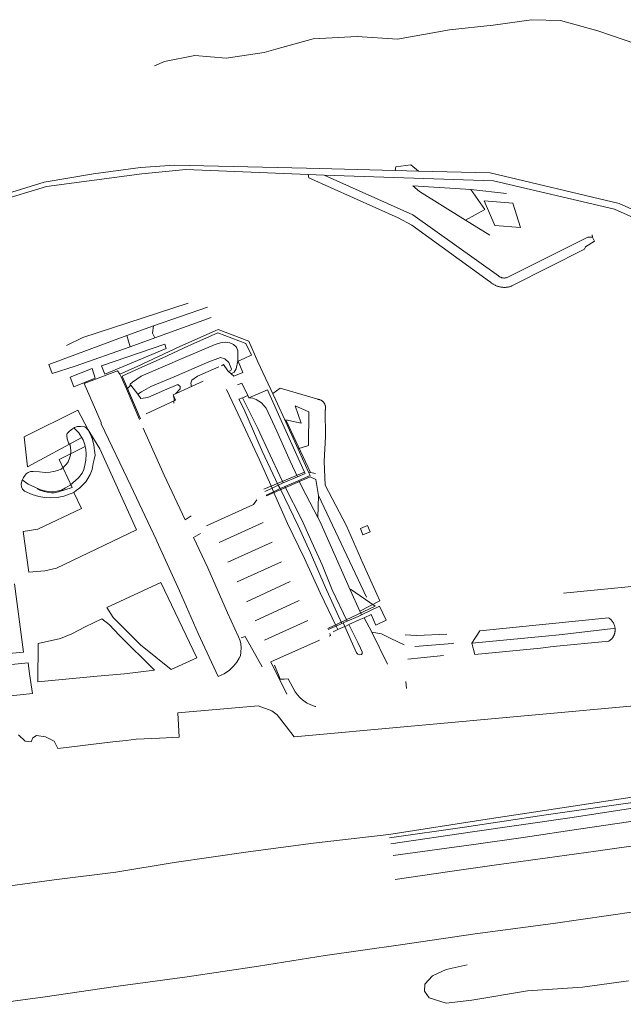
# Model space of a CAD drawing. Header units: metres. Extents: x 66374 to 71914, y 405953 to 412623.
# Tile 22 of 42: x 67176 to 67611, y 410324 to 411033. Entities that reach past the tile are written whole.
import ezdxf

# ---------------------------------------------------------------- set-up
doc = ezdxf.new("R2010")
doc.units = ezdxf.units.M
doc.layers.add('2013-05-24_onderlegger_OVLIJNOBJ', color=252, linetype='Continuous', lineweight=0)

msp = doc.modelspace()

# ---------------------------------------------------------------- linework, layer by layer
at = {"layer": '2013-05-24_onderlegger_OVLIJNOBJ'}
for p, q in [((67544.83, 411033.1), (67517.09, 411029.13)), ((67565.59, 411032.52), (67544.83, 411033.1)), ((67592.55, 411025.05), (67565.59, 411032.52)), ((67485.74, 411025.71), (67448.38, 411019.01)), ((67517.09, 411029.13), (67485.74, 411025.71)), ((67619.81, 411015.76), (67592.55, 411025.05)), ((67387.68, 411019.39), (67360.67, 411011.81)), ((67419.38, 411020.95), (67387.68, 411019.39)), ((67448.38, 411019.01), (67419.38, 411020.95)), ((67352.3, 411009.6), (67324.96, 411005.49)), ((67360.67, 411011.81), (67352.3, 411009.6)), ((67280.64, 411002.98), (67273.48, 411000)), ((67302.35, 411007.24), (67280.64, 411002.98)), ((67324.96, 411005.49), (67302.35, 411007.24)), ((67229.44, 410922.21), (67263.2, 410926.74)), ((67263.2, 410926.74), (67287.84, 410928.48)), ((67286.34, 410924.44), (67264.16, 410922.27)), ((67286.34, 410924.44), (67296, 410925.2)), ((67287.84, 410928.48), (67382.85, 410926.18)), ((67296, 410925.2), (67384.11, 410921.65)), ((67382.85, 410926.18), (67446.54, 410924.6)), ((67447.15, 410927.28), (67446.54, 410924.6)), ((67446.54, 410924.6), (67463.32, 410924.1)), ((67457.96, 410928.55), (67447.15, 410927.28)), ((67463.32, 410924.1), (67457.96, 410928.55)), ((67193.89, 410916.19), (67229.44, 410922.21)), ((67195.59, 410913.02), (67264.16, 410922.27)), ((67384.11, 410921.65), (67395.44, 410921.25)), ((67384.11, 410921.65), (67384.47, 410919.29)), ((67384.47, 410919.29), (67448.75, 410890.53)), ((67395.44, 410921.25), (67459.44, 410892.62)), ((67517.39, 410917.07), (67395.44, 410921.25)), ((67463.32, 410924.1), (67514.91, 410922.77)), ((67514.91, 410922.77), (67607.89, 410900.83)), ((67138.17, 410895.64), (67195.59, 410913.02)), ((67161.13, 410906), (67193.89, 410916.19)), ((67501.22, 410910.85), (67459.41, 410913.44)), ((67459.41, 410913.44), (67464.1, 410909.39)), ((67501.22, 410910.85), (67526.76, 410907.9)), ((67511.23, 410896.43), (67501.22, 410910.85)), ((67517.39, 410917.07), (67604.54, 410896.85)), ((67464.1, 410909.39), (67497.31, 410888.92)), ((67497.31, 410888.92), (67511.23, 410896.43)), ((67510.73, 410902.64), (67531.38, 410901)), ((67518.49, 410884.94), (67510.73, 410902.64)), ((67531.38, 410901), (67536.94, 410883.44)), ((67663.39, 410870.11), (67604.54, 410896.85)), ((67665.57, 410874.6), (67607.89, 410900.83)), ((67448.75, 410890.53), (67458.56, 410885.11)), ((67459.44, 410892.62), (67521.05, 410848.68)), ((67497.31, 410888.92), (67514.67, 410878.13)), ((67458.56, 410885.11), (67514.63, 410844.79)), ((67536.94, 410883.44), (67518.49, 410884.94)), ((67527.25, 410847.58), (67585.41, 410876.5)), ((67585.41, 410876.5), (67588.59, 410876.65)), ((67588.59, 410876.65), (67588.38, 410878.3)), ((67590.14, 410873.64), (67588.59, 410876.65)), ((67531.6, 410841.93), (67582.85, 410868.02)), ((67582.85, 410868.02), (67583.6, 410869.61)), ((67583.6, 410869.61), (67590.14, 410873.64)), ((67521.05, 410848.68), (67521.29, 410848.48)), ((67521.29, 410848.48), (67521.55, 410848.3)), ((67521.55, 410848.3), (67521.81, 410848.13)), ((67521.81, 410848.13), (67522.08, 410847.97)), ((67522.08, 410847.97), (67522.36, 410847.82)), ((67522.36, 410847.82), (67522.65, 410847.69)), ((67522.65, 410847.69), (67522.94, 410847.58)), ((67522.94, 410847.58), (67523.24, 410847.48)), ((67523.24, 410847.48), (67523.54, 410847.39)), ((67523.54, 410847.39), (67523.85, 410847.32)), ((67523.85, 410847.32), (67524.16, 410847.27)), ((67524.16, 410847.27), (67524.47, 410847.23)), ((67524.47, 410847.23), (67524.78, 410847.2)), ((67524.78, 410847.2), (67525.1, 410847.19)), ((67525.1, 410847.19), (67525.41, 410847.2)), ((67525.41, 410847.2), (67525.72, 410847.23)), ((67525.72, 410847.23), (67526.04, 410847.27)), ((67526.04, 410847.27), (67526.34, 410847.32)), ((67526.34, 410847.32), (67526.65, 410847.39)), ((67526.65, 410847.39), (67526.95, 410847.48)), ((67526.95, 410847.48), (67527.25, 410847.58)), ((67514.63, 410844.79), (67514.98, 410844.46)), ((67514.98, 410844.46), (67515.34, 410844.13)), ((67515.34, 410844.13), (67515.71, 410843.82)), ((67515.71, 410843.82), (67516.08, 410843.52)), ((67516.08, 410843.52), (67516.47, 410843.23)), ((67516.47, 410843.23), (67516.87, 410842.96)), ((67516.87, 410842.96), (67517.27, 410842.7)), ((67517.27, 410842.7), (67517.69, 410842.45)), ((67517.69, 410842.45), (67518.11, 410842.22)), ((67518.11, 410842.22), (67518.54, 410841.99)), ((67518.54, 410841.99), (67518.98, 410841.79)), ((67518.98, 410841.79), (67519.42, 410841.59)), ((67519.42, 410841.59), (67519.87, 410841.42)), ((67519.87, 410841.42), (67520.32, 410841.25)), ((67520.32, 410841.25), (67520.78, 410841.1)), ((67520.78, 410841.1), (67521.25, 410840.97)), ((67521.25, 410840.97), (67521.71, 410840.85)), ((67521.71, 410840.85), (67522.19, 410840.75)), ((67522.19, 410840.75), (67522.66, 410840.66)), ((67522.66, 410840.66), (67523.14, 410840.59)), ((67523.14, 410840.59), (67523.62, 410840.53)), ((67523.62, 410840.53), (67524.1, 410840.49)), ((67524.1, 410840.49), (67524.58, 410840.47)), ((67524.58, 410840.47), (67525.06, 410840.46)), ((67525.06, 410840.46), (67525.55, 410840.46)), ((67525.55, 410840.46), (67526.03, 410840.48)), ((67526.03, 410840.48), (67526.51, 410840.52)), ((67526.51, 410840.52), (67526.99, 410840.57)), ((67526.99, 410840.57), (67527.47, 410840.64)), ((67527.47, 410840.64), (67527.94, 410840.72)), ((67527.94, 410840.72), (67528.41, 410840.82)), ((67528.41, 410840.82), (67528.88, 410840.93)), ((67528.88, 410840.93), (67529.35, 410841.06)), ((67529.35, 410841.06), (67529.81, 410841.21)), ((67529.81, 410841.21), (67530.27, 410841.37)), ((67530.27, 410841.37), (67530.72, 410841.54)), ((67530.72, 410841.54), (67531.16, 410841.73)), ((67531.16, 410841.73), (67531.6, 410841.93)), ((67297.61, 410829.07), (67221.85, 410804.37)), ((67272.67, 410812.81), (67311.62, 410826.25)), ((67314.09, 410818.76), (67273.52, 410804.03)), ((67272.67, 410812.81), (67253.54, 410805.78)), ((67272.01, 410807.59), (67272.67, 410812.81)), ((67253.54, 410805.78), (67197.37, 410785.06)), ((67221.85, 410804.37), (67210.11, 410798.73)), ((67255.8, 410797.74), (67253.54, 410805.78)), ((67273.52, 410804.03), (67255.8, 410797.74)), ((67273.52, 410804.03), (67272.01, 410807.59)), ((67317.03, 410809.28), (67291.71, 410797.8)), ((67297.87, 410798.28), (67318.96, 410807.74)), ((67319.34, 410810.04), (67317.03, 410809.28)), ((67318.96, 410807.74), (67339.04, 410800.06)), ((67341.21, 410801.7), (67319.34, 410810.04)), ((67216.23, 410783.71), (67255.8, 410797.74)), ((67235.29, 410783.91), (67280.89, 410799.58)), ((67291.71, 410797.8), (67260.96, 410783.48)), ((67278.81, 410789.59), (67297.87, 410798.28)), ((67280.89, 410799.58), (67281.85, 410796.54)), ((67316.95, 410799.28), (67294.96, 410790.08)), ((67320.85, 410800.49), (67316.95, 410799.28)), ((67324.24, 410800.92), (67320.85, 410800.49)), ((67327.64, 410800.53), (67324.24, 410800.92)), ((67330.3, 410799.3), (67327.64, 410800.53)), ((67332.35, 410797.33), (67330.3, 410799.3)), ((67333.41, 410794.81), (67332.35, 410797.33)), ((67339.04, 410800.06), (67343.26, 410791.57)), ((67347.8, 410786.94), (67341.21, 410801.7)), ((67281.85, 410796.54), (67237.68, 410777.98)), ((67294.96, 410790.08), (67263.9, 410776.57)), ((67312.43, 410786.84), (67320.93, 410789.87)), ((67320.93, 410789.87), (67324.09, 410789.14)), ((67333.33, 410787.69), (67333.41, 410794.81)), ((67338.45, 410789.56), (67342.61, 410791.36)), ((67343.26, 410791.57), (67342.61, 410791.36)), ((67197.37, 410785.06), (67199.61, 410778.43)), ((67199.61, 410778.43), (67216.23, 410783.71)), ((67237.68, 410777.98), (67235.29, 410783.91)), ((67260.96, 410783.48), (67248.47, 410777.9)), ((67260.03, 410781.15), (67278.81, 410789.59)), ((67287.6, 410776.06), (67312.43, 410786.84)), ((67319.71, 410783.29), (67304.46, 410776.66)), ((67323.1, 410785.01), (67321.62, 410784.09)), ((67326.28, 410780.32), (67323.1, 410785.01)), ((67324.09, 410789.14), (67326.95, 410786.39)), ((67326.95, 410786.39), (67328.71, 410781.48)), ((67332.29, 410781.86), (67333.33, 410787.69)), ((67338.45, 410789.56), (67333.56, 410787.28)), ((67333.56, 410787.28), (67336.93, 410779.26)), ((67360.7, 410759.25), (67347.8, 410786.94)), ((67212.6, 410775.85), (67228.49, 410781.97)), ((67215.4, 410768.95), (67212.6, 410775.85)), ((67246.7, 410780.42), (67222.65, 410771.34)), ((67228.49, 410781.97), (67230.66, 410775.23)), ((67248.47, 410777.9), (67246.7, 410780.42)), ((67248.47, 410777.9), (67249.35, 410776.19)), ((67249.35, 410776.19), (67253.14, 410767.42)), ((67250.18, 410776.55), (67260.03, 410781.15)), ((67250.18, 410776.55), (67253.96, 410767.78)), ((67263.9, 410776.57), (67257.58, 410772.33)), ((67270.7, 410769.23), (67287.6, 410776.06)), ((67304.46, 410776.66), (67300.32, 410773.67)), ((67326.61, 410780.03), (67326.28, 410780.32)), ((67328.29, 410780.58), (67326.61, 410780.03)), ((67328.56, 410778.31), (67326.61, 410780.03)), ((67328.71, 410781.48), (67328.29, 410780.58)), ((67328.56, 410778.31), (67330.68, 410779.32)), ((67330.59, 410776.51), (67328.56, 410778.31)), ((67336.93, 410779.26), (67330.59, 410776.51)), ((67330.68, 410779.32), (67332.29, 410781.86)), ((67230.66, 410775.23), (67215.4, 410768.95)), ((67222.65, 410771.34), (67234.94, 410743.21)), ((67253.96, 410767.78), (67255.63, 410769.46)), ((67255.87, 410770.85), (67255.63, 410769.46)), ((67255.63, 410769.46), (67256.38, 410770.07)), ((67257.58, 410772.33), (67255.87, 410770.85)), ((67256.38, 410770.07), (67261.29, 410763.53)), ((67264.03, 410765.38), (67270.7, 410769.23)), ((67280.66, 410766.42), (67290.12, 410770.52)), ((67308.37, 410773.03), (67286.76, 410763.01)), ((67290.12, 410770.52), (67291.77, 410769.03)), ((67291.77, 410769.03), (67291.91, 410767.54)), ((67300.32, 410773.67), (67299.48, 410771.57)), ((67299.48, 410771.57), (67300, 410768.96)), ((67336.22, 410771.52), (67333.22, 410770.26)), ((67340.46, 410762.53), (67336.22, 410771.52)), ((67253.14, 410767.42), (67262.57, 410745.45)), ((67253.96, 410767.78), (67263.3, 410745.79)), ((67261.29, 410763.53), (67264.03, 410765.38)), ((67261.29, 410763.53), (67263.51, 410760.55)), ((67268.66, 410761.21), (67280.66, 410766.42)), ((67288.82, 410764.09), (67286.76, 410763.01)), ((67286.76, 410763.01), (67287.66, 410760.29)), ((67286.76, 410763.01), (67288.46, 410759.18)), ((67291.91, 410767.54), (67288.82, 410764.09)), ((67335.47, 410745.01), (67325.18, 410766.88)), ((67336.63, 410761), (67340.46, 410762.53)), ((67341.21, 410760.94), (67340.46, 410762.53)), ((67354.66, 410766.72), (67341.21, 410760.94)), ((67364.68, 410744.71), (67354.66, 410766.72)), ((67363.93, 410767.93), (67358.69, 410764.03)), ((67390.97, 410759.9), (67363.93, 410767.93)), ((67263.51, 410760.55), (67268.66, 410761.21)), ((67288.46, 410759.18), (67267.41, 410749.42)), ((67287.66, 410760.29), (67287.34, 410757.05)), ((67334.2, 410760.04), (67336.63, 410761)), ((67337.63, 410753.09), (67334.2, 410760.04)), ((67336.63, 410761), (67341.25, 410751.82)), ((67341.21, 410760.94), (67344.12, 410760.72)), ((67344.12, 410760.72), (67346.63, 410759.72)), ((67346.63, 410759.72), (67350.3, 410757.26)), ((67350.3, 410757.26), (67353.67, 410753.52)), ((67375.53, 410726.76), (67360.7, 410759.25)), ((67378.99, 410742.73), (67374.71, 410755.27)), ((67374.71, 410755.27), (67384.43, 410750.84)), ((67391.27, 410759.86), (67390.97, 410759.9)), ((67391.58, 410759.81), (67391.27, 410759.86)), ((67391.87, 410759.74), (67391.58, 410759.81)), ((67392.17, 410759.66), (67391.87, 410759.74)), ((67392.46, 410759.56), (67392.17, 410759.66)), ((67392.75, 410759.45), (67392.46, 410759.56)), ((67393.02, 410759.33), (67392.75, 410759.45)), ((67393.3, 410759.19), (67393.02, 410759.33)), ((67393.56, 410759.03), (67393.3, 410759.19)), ((67393.82, 410758.87), (67393.56, 410759.03)), ((67394.07, 410758.69), (67393.82, 410758.87)), ((67394.31, 410758.5), (67394.07, 410758.69)), ((67394.54, 410758.3), (67394.31, 410758.5)), ((67394.76, 410758.09), (67394.54, 410758.3)), ((67394.97, 410757.86), (67394.76, 410758.09)), ((67395.17, 410757.63), (67394.97, 410757.86)), ((67395.36, 410757.39), (67395.17, 410757.63)), ((67395.53, 410757.14), (67395.36, 410757.39)), ((67395.69, 410756.88), (67395.53, 410757.14)), ((67395.84, 410756.61), (67395.69, 410756.88)), ((67395.98, 410756.33), (67395.84, 410756.61)), ((67396.1, 410756.05), (67395.98, 410756.33)), ((67396.21, 410755.76), (67396.1, 410756.05)), ((67396.3, 410755.47), (67396.21, 410755.76)), ((67396.38, 410755.18), (67396.3, 410755.47)), ((67396.44, 410754.88), (67396.38, 410755.18)), ((67396.49, 410754.57), (67396.44, 410754.88)), ((67396.52, 410754.27), (67396.49, 410754.57)), ((67396.54, 410753.96), (67396.52, 410754.27)), ((67218.32, 410752.14), (67179.63, 410732.92)), ((67225.71, 410737.94), (67218.32, 410752.14)), ((67350.8, 410722.69), (67337.63, 410753.09)), ((67341.25, 410751.82), (67347.67, 410738.88)), ((67353.67, 410753.52), (67361.39, 410736.96)), ((67384.43, 410750.84), (67384.19, 410726.64)), ((67396.25, 410751.85), (67396.34, 410752.14)), ((67396.44, 410733.03), (67396.25, 410751.85)), ((67396.34, 410752.14), (67396.41, 410752.44)), ((67396.41, 410752.44), (67396.46, 410752.74)), ((67396.46, 410752.74), (67396.51, 410753.05)), ((67396.51, 410753.05), (67396.53, 410753.35)), ((67396.53, 410753.35), (67396.54, 410753.66)), ((67396.54, 410753.66), (67396.54, 410753.96)), ((67215.92, 410739.6), (67218.02, 410740.3)), ((67218.02, 410740.3), (67220.16, 410740.37)), ((67220.16, 410740.37), (67223.26, 410740.01)), ((67223.26, 410740.01), (67223.46, 410739.95)), ((67234.99, 410742.31), (67234.94, 410743.21)), ((67234.99, 410742.31), (67256.3, 410697.7)), ((67349.07, 410716.33), (67335.47, 410745.01)), ((67381.36, 410707.45), (67364.68, 410744.71)), ((67367.98, 410745.06), (67378.99, 410742.73)), ((67385.64, 410707.2), (67367.98, 410745.06)), ((67179.63, 410732.92), (67181.98, 410711.31)), ((67210.2, 410733.73), (67210.4, 410734.72)), ((67210.58, 410731.45), (67210.2, 410733.73)), ((67210.4, 410734.72), (67210.57, 410735.36)), ((67210.57, 410735.36), (67212.15, 410737.03)), ((67212.15, 410737.03), (67214.44, 410738.72)), ((67214.44, 410738.72), (67215.92, 410739.6)), ((67218.93, 410735.74), (67215.51, 410739.13)), ((67219.7, 410734.55), (67218.93, 410735.74)), ((67222.01, 410730.64), (67219.7, 410734.55)), ((67223.46, 410739.95), (67224.31, 410739.45)), ((67224.31, 410739.45), (67225.5, 410738.05)), ((67225.5, 410738.08), (67227.65, 410734.2)), ((67233.93, 410724.37), (67225.71, 410737.94)), ((67227.65, 410734.2), (67228.61, 410731.6)), ((67265.35, 410739.19), (67280.28, 410705.28)), ((67347.67, 410738.88), (67356.62, 410719.59)), ((67361.39, 410736.96), (67371.16, 410715.39)), ((67395.43, 410715.15), (67396.44, 410733.03)), ((67181.98, 410711.31), (67220.99, 410732.34)), ((67223.48, 410725.82), (67204.68, 410716.6)), ((67211.55, 410728.66), (67210.58, 410731.45)), ((67212.57, 410726.91), (67211.55, 410728.66)), ((67212.85, 410725.2), (67212.57, 410726.91)), ((67220.99, 410732.34), (67222.01, 410730.64)), ((67222.01, 410730.64), (67223.24, 410727.22)), ((67223.24, 410727.22), (67222.01, 410730.64)), ((67223.24, 410727.22), (67223.48, 410725.82)), ((67223.92, 410723.69), (67223.24, 410727.22)), ((67228.61, 410731.6), (67229.38, 410728.11)), ((67229.38, 410728.11), (67229.88, 410725.51)), ((67384.28, 410707.5), (67375.53, 410726.76)), ((67384.16, 410726.58), (67376.53, 410724.33)), ((67212.17, 410717.5), (67212.89, 410719.73)), ((67213.14, 410722.66), (67212.85, 410725.2)), ((67212.89, 410719.73), (67213.14, 410722.66)), ((67224.13, 410720.33), (67223.92, 410723.69)), ((67223.96, 410716.1), (67224.13, 410720.33)), ((67229.88, 410725.51), (67230.03, 410724.57)), ((67230.63, 410719.77), (67230.02, 410716.62)), ((67230.03, 410724.57), (67230.26, 410723.14)), ((67230.26, 410723.14), (67230.63, 410719.77)), ((67260.46, 410666.02), (67233.93, 410724.37)), ((67362.5, 410698.12), (67350.8, 410722.69)), ((67356.62, 410719.59), (67363.6, 410704.82)), ((67204.68, 410716.6), (67214.15, 410696.46)), ((67208.05, 410711.21), (67209.96, 410713.23)), ((67209.96, 410713.23), (67211.14, 410715.01)), ((67211.14, 410715.01), (67212.17, 410717.5)), ((67222.58, 410709.47), (67223.35, 410712.45)), ((67223.35, 410712.45), (67223.96, 410716.1)), ((67229.31, 410713.59), (67228.46, 410709.42)), ((67230.02, 410716.62), (67229.31, 410713.59)), ((67358.09, 410695.89), (67349.07, 410716.33)), ((67371.16, 410715.39), (67376.25, 410704.1)), ((67396.35, 410698.19), (67395.43, 410715.15)), ((67179.17, 410703.57), (67180.95, 410706.2)), ((67180.95, 410706.2), (67182.43, 410707.34)), ((67182.43, 410707.34), (67184.04, 410707.83)), ((67184.04, 410707.83), (67185.94, 410707.95)), ((67185.94, 410707.95), (67190.64, 410707.67)), ((67190.64, 410707.67), (67194.67, 410707.28)), ((67194.67, 410707.28), (67198.25, 410707.51)), ((67198.25, 410707.51), (67200.51, 410707.85)), ((67200.51, 410707.85), (67201.99, 410708.13)), ((67201.99, 410708.13), (67203.56, 410708.55)), ((67203.56, 410708.55), (67206.15, 410709.74)), ((67206.15, 410709.74), (67208.05, 410711.21)), ((67218.74, 410703.46), (67221.31, 410706.66)), ((67221.31, 410706.66), (67222.58, 410709.47)), ((67227.12, 410705.9), (67225.44, 410702.86)), ((67228.46, 410709.42), (67227.12, 410705.9)), ((67280.28, 410705.28), (67295.5, 410673.17)), ((67352.09, 410695.18), (67381.36, 410707.45)), ((67363.6, 410704.82), (67366.01, 410699.89)), ((67376.25, 410704.1), (67381.8, 410706.39)), ((67377.18, 410701.44), (67385.42, 410704.99)), ((67381.8, 410706.39), (67381.36, 410707.45)), ((67385.64, 410707.2), (67384.28, 410707.5)), ((67385.42, 410704.99), (67384.28, 410707.5)), ((67389.24, 410706.4), (67385.64, 410707.2)), ((67177.31, 410698.74), (67177.91, 410700.96)), ((67177.63, 410696.81), (67177.31, 410698.74)), ((67177.91, 410700.96), (67179.17, 410703.57)), ((67182.55, 410698.8), (67178.23, 410702)), ((67182.55, 410698.8), (67187.21, 410696.72)), ((67209.37, 410696.18), (67212.73, 410698.15)), ((67212.73, 410698.15), (67216.57, 410701.44)), ((67216.57, 410701.44), (67218.74, 410703.46)), ((67222, 410698.48), (67219.63, 410696.3)), ((67223.86, 410700.43), (67222, 410698.48)), ((67225.44, 410702.86), (67223.86, 410700.43)), ((67256.3, 410697.7), (67274.51, 410658.94)), ((67385.52, 410704), (67353.93, 410690.48)), ((67358.09, 410695.89), (67362.5, 410698.12)), ((67362.5, 410698.12), (67365.96, 410699.86)), ((67362.5, 410698.12), (67363.86, 410695.6)), ((67365.96, 410699.86), (67366.01, 410699.89)), ((67366.01, 410699.89), (67376.25, 410704.1)), ((67367.29, 410697.13), (67376.24, 410701.04)), ((67376.24, 410701.04), (67377.18, 410701.44)), ((67377.18, 410701.44), (67379.39, 410696.88)), ((67389.45, 410702.21), (67385.52, 410704)), ((67391.33, 410690.75), (67389.45, 410702.21)), ((67396.35, 410698.19), (67398.57, 410693.62)), ((67178.35, 410695.14), (67177.63, 410696.81)), ((67179.87, 410693.72), (67178.35, 410695.14)), ((67185.42, 410691.31), (67179.87, 410693.72)), ((67190.2, 410689.91), (67185.42, 410691.31)), ((67187.21, 410696.72), (67190.84, 410695.11)), ((67188.95, 410695.49), (67190.87, 410694.49)), ((67190.84, 410695.11), (67194.2, 410693.97)), ((67190.87, 410694.49), (67194.06, 410693.62)), ((67194.06, 410693.62), (67196.11, 410693.17)), ((67194.2, 410693.97), (67197.26, 410693.51)), ((67196.11, 410693.17), (67199.21, 410692.71)), ((67197.26, 410693.51), (67200.01, 410693.27)), ((67199.21, 410692.71), (67201.13, 410692.71)), ((67200.01, 410693.27), (67202.97, 410693.78)), ((67201.13, 410692.71), (67204.23, 410693.3)), ((67202.97, 410693.78), (67206.33, 410694.62)), ((67204.23, 410693.3), (67214.15, 410696.46)), ((67206.33, 410694.62), (67209.37, 410696.18)), ((67215.31, 410692.94), (67208.16, 410690.19)), ((67217.06, 410694.21), (67215.31, 410692.94)), ((67215.31, 410692.94), (67220.88, 410681.24)), ((67219.63, 410696.3), (67217.06, 410694.21)), ((67352.74, 410693.52), (67357.57, 410695.63)), ((67353.72, 410690.99), (67359.01, 410693.4)), ((67353.93, 410690.48), (67353.72, 410690.99)), ((67357.57, 410695.63), (67358.09, 410695.89)), ((67358.09, 410695.89), (67359.01, 410693.4)), ((67359.01, 410693.4), (67363.86, 410695.6)), ((67369.24, 410670.52), (67359.01, 410693.4)), ((67363.86, 410695.6), (67365.74, 410696.46)), ((67376.91, 410668.75), (67363.86, 410695.6)), ((67365.74, 410696.46), (67367.29, 410697.13)), ((67367.29, 410697.13), (67379.37, 410673.09)), ((67379.39, 410696.88), (67390.98, 410674.83)), ((67390.98, 410674.83), (67391.33, 410690.75)), ((67391.48, 410690.74), (67425.97, 410617.49)), ((67398.57, 410693.62), (67411.53, 410668.95)), ((67194.49, 410689.15), (67190.2, 410689.91)), ((67198.31, 410688.91), (67194.49, 410689.15)), ((67203.35, 410689.2), (67198.31, 410688.91)), ((67208.16, 410690.19), (67203.35, 410689.2)), ((67344.71, 410684.28), (67310.79, 410668.74)), ((67347.14, 410687.66), (67344.71, 410684.28)), ((67346.83, 410688.28), (67346.84, 410688.25)), ((67220.88, 410681.24), (67189.32, 410666.42)), ((67295.5, 410673.17), (67299.83, 410676.02)), ((67351.67, 410671.19), (67319.88, 410656.91)), ((67381.35, 410645.34), (67369.24, 410670.52)), ((67379.37, 410673.09), (67386.72, 410657.01)), ((67390.98, 410674.83), (67392.36, 410672.2)), ((67392.36, 410672.2), (67404.33, 410645.09)), ((67189.32, 410666.42), (67178.85, 410664.65)), ((67178.85, 410664.65), (67182.9, 410635.46)), ((67202.9, 410638.4), (67260.46, 410666.02)), ((67301.55, 410660.52), (67306.5, 410663.32)), ((67385.62, 410649.53), (67376.91, 410668.75)), ((67411.53, 410668.95), (67423.43, 410642)), ((67421.59, 410666.95), (67426.64, 410669.08)), ((67423.48, 410662.36), (67421.61, 410667.01)), ((67423.48, 410662.36), (67428.53, 410664.48)), ((67426.64, 410669.08), (67428.53, 410664.48)), ((67275.01, 410657.81), (67274.51, 410658.94)), ((67275.01, 410657.81), (67291.31, 410622.07)), ((67311.76, 410638.64), (67301.55, 410660.52)), ((67326.29, 410642.73), (67358.12, 410657.14)), ((67386.72, 410657.01), (67394.01, 410640.77)), ((67396.15, 410624.85), (67385.62, 410649.53)), ((67332.87, 410628.5), (67364.72, 410642.98)), ((67392.66, 410620.69), (67381.35, 410645.34)), ((67404.33, 410645.09), (67414.31, 410622.76)), ((67423.43, 410642), (67433.42, 410619.64)), ((67182.9, 410635.46), (67194.49, 410636.56)), ((67194.49, 410636.56), (67202.9, 410638.4)), ((67325.89, 410606.13), (67311.76, 410638.64)), ((67394.01, 410640.77), (67401.28, 410622.68)), ((67172.62, 410626.99), (67178.97, 410578.04)), ((67239.12, 410609.98), (67277.98, 410628.1)), ((67277.98, 410628.1), (67303.95, 410573.76)), ((67339.5, 410614.23), (67371.07, 410628.81)), ((67668.84, 410630.33), (67567.84, 410620.35)), ((67291.31, 410622.07), (67304.82, 410591.39)), ((67404.16, 410596.73), (67392.66, 410620.69)), ((67408.22, 410598.5), (67396.15, 410624.85)), ((67401.28, 410622.68), (67412.09, 410600.18)), ((67414.31, 410622.76), (67421.28, 410607.39)), ((67432.28, 410611.01), (67414.43, 410623.33)), ((67433.42, 410619.64), (67435.56, 410614.81)), ((67377.42, 410615.09), (67345.74, 410600.47)), ((67435.56, 410614.81), (67421.28, 410607.39)), ((67243.61, 410602.97), (67239.12, 410609.98)), ((67333.79, 410589.08), (67325.89, 410606.13)), ((67398.05, 410594.84), (67432.28, 410611.01)), ((67421.28, 410607.39), (67422.29, 410604.72)), ((67435.43, 410611.06), (67422.29, 410604.72)), ((67440.27, 410600.84), (67435.43, 410611.06)), ((67223.6, 410596.05), (67235.43, 410602)), ((67235.43, 410602), (67240.83, 410597.83)), ((67263.21, 410583.13), (67243.61, 410602.97)), ((67352.61, 410586.64), (67383.79, 410600.67)), ((67404.16, 410596.73), (67408.22, 410598.5)), ((67409.18, 410598.92), (67408.22, 410598.5)), ((67412.09, 410600.18), (67409.18, 410598.92)), ((67410.29, 410596.37), (67409.18, 410598.92)), ((67420.08, 410603.66), (67412.09, 410600.18)), ((67413.27, 410597.74), (67420.72, 410601.17)), ((67422.29, 410604.72), (67420.08, 410603.66)), ((67420.72, 410601.17), (67423.09, 410602.22)), ((67423.09, 410602.22), (67424.3, 410602.69)), ((67424.3, 410602.69), (67429.32, 410604.99)), ((67424.3, 410602.69), (67429.87, 410592.26)), ((67429.32, 410604.99), (67432.83, 410597.44)), ((67432.83, 410597.44), (67440.27, 410600.84)), ((67600.29, 410602.61), (67507.51, 410593.32)), ((67600.62, 410602.4), (67600.29, 410602.61)), ((67600.94, 410602.17), (67600.62, 410602.4)), ((67601.25, 410601.93), (67600.94, 410602.17)), ((67601.55, 410601.68), (67601.25, 410601.93)), ((67601.84, 410601.41), (67601.55, 410601.68)), ((67602.13, 410601.14), (67601.84, 410601.41)), ((67602.39, 410600.85), (67602.13, 410601.14)), ((67602.65, 410600.56), (67602.39, 410600.85)), ((67602.9, 410600.25), (67602.65, 410600.56)), ((67603.13, 410599.93), (67602.9, 410600.25)), ((67603.36, 410599.61), (67603.13, 410599.93)), ((67603.57, 410599.28), (67603.36, 410599.61)), ((67603.76, 410598.94), (67603.57, 410599.28)), ((67603.94, 410598.59), (67603.76, 410598.94)), ((67604.11, 410598.23), (67603.94, 410598.59)), ((67213.84, 410591.14), (67223.6, 410596.05)), ((67240.83, 410597.83), (67248.19, 410589.92)), ((67304.82, 410591.39), (67319.34, 410560.38)), ((67403.5, 410596.44), (67398.37, 410594.16)), ((67400.11, 410590.03), (67399.49, 410591.46)), ((67401.9, 410592.56), (67405.35, 410594.13)), ((67404.16, 410596.73), (67403.5, 410596.44)), ((67404.16, 410596.73), (67405.35, 410594.13)), ((67405.35, 410594.13), (67410.29, 410596.37)), ((67410.29, 410596.37), (67411.63, 410596.98)), ((67410.29, 410596.37), (67418.87, 410577.42)), ((67411.63, 410596.98), (67413.27, 410597.74)), ((67413.27, 410597.74), (67419.66, 410584.8)), ((67429.87, 410592.26), (67441.08, 410569.28)), ((67429.87, 410592.26), (67436.69, 410591.07)), ((67501.84, 410584.43), (67507.51, 410593.32)), ((67601.66, 410594.81), (67564.76, 410590.51)), ((67601.66, 410594.81), (67604.95, 410595.01)), ((67604.26, 410597.87), (67604.11, 410598.23)), ((67604.4, 410597.51), (67604.26, 410597.87)), ((67604.53, 410597.13), (67604.4, 410597.51)), ((67604.48, 410590.95), (67604.59, 410591.33)), ((67604.64, 410596.76), (67604.53, 410597.13)), ((67604.59, 410591.33), (67604.7, 410591.71)), ((67604.74, 410596.38), (67604.64, 410596.76)), ((67604.7, 410591.71), (67604.78, 410592.09)), ((67604.82, 410595.99), (67604.74, 410596.38)), ((67604.78, 410592.09), (67604.85, 410592.47)), ((67604.88, 410595.6), (67604.82, 410595.99)), ((67604.85, 410592.47), (67604.91, 410592.86)), ((67604.93, 410595.21), (67604.88, 410595.6)), ((67604.91, 410592.86), (67604.96, 410593.25)), ((67604.97, 410594.82), (67604.93, 410595.21)), ((67604.96, 410593.25), (67604.98, 410593.65)), ((67604.99, 410594.43), (67604.97, 410594.82)), ((67604.98, 410593.65), (67604.99, 410594.04)), ((67604.99, 410594.04), (67604.99, 410594.43)), ((67189.29, 410556.54), (67189.6, 410584.19)), ((67189.6, 410584.19), (67205.65, 410587.86)), ((67205.65, 410587.86), (67213.84, 410591.14)), ((67273.33, 410564.87), (67248.19, 410589.92)), ((67335.04, 410586.15), (67333.79, 410589.08)), ((67335.63, 410583.95), (67335.04, 410586.15)), ((67335.71, 410588.14), (67338.55, 410589.09)), ((67338.55, 410589.09), (67350.9, 410567.49)), ((67392.22, 410586.57), (67357.23, 410570.94)), ((67399.05, 410589.48), (67400.11, 410590.03)), ((67419.66, 410584.8), (67421.62, 410580.92)), ((67436.69, 410591.07), (67443.51, 410587.83)), ((67443.51, 410587.83), (67453.09, 410583.27)), ((67453.82, 410590.49), (67462.07, 410589.93)), ((67462.07, 410589.93), (67483.73, 410590.96)), ((67481.93, 410583.78), (67487.68, 410584.27)), ((67487.68, 410584.27), (67488.91, 410584.3)), ((67554.92, 410589.55), (67501.84, 410584.43)), ((67503.91, 410576.36), (67501.84, 410584.43)), ((67564.76, 410590.51), (67554.92, 410589.55)), ((67560.39, 410581.93), (67600.47, 410585.76)), ((67600.47, 410585.76), (67600.79, 410585.98)), ((67600.79, 410585.98), (67601.11, 410586.22)), ((67601.11, 410586.22), (67601.42, 410586.46)), ((67601.42, 410586.46), (67601.71, 410586.72)), ((67601.71, 410586.72), (67602, 410586.99)), ((67602, 410586.99), (67602.27, 410587.27)), ((67602.27, 410587.27), (67602.54, 410587.56)), ((67602.54, 410587.56), (67602.79, 410587.86)), ((67602.79, 410587.86), (67603.03, 410588.17)), ((67603.03, 410588.17), (67603.26, 410588.49)), ((67603.26, 410588.49), (67603.47, 410588.82)), ((67603.47, 410588.82), (67603.67, 410589.16)), ((67603.67, 410589.16), (67603.86, 410589.51)), ((67603.86, 410589.51), (67604.04, 410589.86)), ((67604.04, 410589.86), (67604.2, 410590.22)), ((67604.2, 410590.22), (67604.34, 410590.58)), ((67604.34, 410590.58), (67604.48, 410590.95)), ((67036.78, 410564.43), (67178.97, 410578.04)), ((67285.48, 410565.56), (67263.21, 410583.13)), ((67335.21, 410575.2), (67335.55, 410577.82)), ((67335.55, 410577.82), (67335.78, 410581.28)), ((67335.78, 410581.28), (67335.63, 410583.95)), ((67419.72, 410576.48), (67418.87, 410577.42)), ((67421.62, 410580.92), (67422.77, 410578.13)), ((67422.77, 410578.13), (67422.92, 410576.88)), ((67460.68, 410581.96), (67481.93, 410583.78)), ((67503.91, 410576.36), (67551.23, 410580.82)), ((67560.39, 410581.93), (67551.23, 410580.82)), ((67094.2, 410561.04), (67182.39, 410570.35)), ((67182.39, 410570.35), (67183.43, 410562.33)), ((67303.95, 410573.76), (67285.48, 410565.56)), ((67330.24, 410567.94), (67332.72, 410570.69)), ((67332.72, 410570.69), (67334.23, 410573.6)), ((67334.23, 410573.6), (67335.21, 410575.2)), ((67357.23, 410570.94), (67368.74, 410547.68)), ((67421.06, 410576.1), (67419.72, 410576.48)), ((67422.37, 410576.14), (67421.06, 410576.1)), ((67422.92, 410576.88), (67422.37, 410576.14)), ((67481.34, 410575.42), (67455.84, 410572.97)), ((67251.85, 410562.3), (67273.33, 410564.87)), ((67323.63, 410562.37), (67327.34, 410565.09)), ((67327.34, 410565.09), (67330.24, 410567.94)), ((67359.85, 410568.63), (67363.18, 410560.39)), ((67374, 410517.1), (67889.25, 410564.09)), ((67183.43, 410562.33), (67185.47, 410548.22)), ((67232.15, 410560.69), (67189.29, 410556.54)), ((67251.85, 410562.3), (67232.15, 410560.69)), ((67319.34, 410560.38), (67323.63, 410562.37)), ((67363.18, 410560.39), (67363.96, 410558.47)), ((67363.96, 410558.47), (67366.72, 410558.55)), ((67366.72, 410558.55), (67369.59, 410558.63)), ((67369.59, 410558.63), (67374.69, 410549.46)), ((67454.28, 410556.9), (67454.82, 410551.68)), ((67374.69, 410549.46), (67375.03, 410548.94)), ((67375.03, 410548.94), (67375.39, 410548.42)), ((67185.47, 410548.22), (67109.85, 410540.31)), ((67375.39, 410548.42), (67375.76, 410547.92)), ((67375.76, 410547.92), (67376.15, 410547.42)), ((67376.15, 410547.42), (67376.54, 410546.94)), ((67376.54, 410546.94), (67376.95, 410546.46)), ((67376.95, 410546.46), (67377.37, 410546)), ((67377.37, 410546), (67377.8, 410545.55)), ((67377.8, 410545.55), (67378.24, 410545.1)), ((67378.24, 410545.1), (67378.69, 410544.67)), ((67378.69, 410544.67), (67379.16, 410544.25)), ((67379.16, 410544.25), (67379.63, 410543.84)), ((67379.63, 410543.84), (67380.12, 410543.45)), ((67380.12, 410543.45), (67380.61, 410543.06)), ((67380.61, 410543.06), (67381.11, 410542.69)), ((67381.11, 410542.69), (67381.63, 410542.33)), ((67381.63, 410542.33), (67382.15, 410541.99)), ((67382.15, 410541.99), (67382.68, 410541.66)), ((67382.68, 410541.66), (67383.22, 410541.34)), ((67290.26, 410534.38), (67348.01, 410539.35)), ((67348.01, 410539.35), (67357.83, 410535.76)), ((67357.83, 410535.76), (67361.71, 410532.87)), ((67383.22, 410541.34), (67383.76, 410541.03)), ((67383.76, 410541.03), (67384.32, 410540.74)), ((67384.32, 410540.74), (67384.88, 410540.46)), ((67384.88, 410540.46), (67385.45, 410540.2)), ((67385.45, 410540.2), (67386.02, 410539.95)), ((67386.02, 410539.95), (67386.6, 410539.72)), ((67386.6, 410539.72), (67387.19, 410539.5)), ((67387.19, 410539.5), (67387.78, 410539.29)), ((67387.78, 410539.29), (67388.37, 410539.1)), ((67388.37, 410539.1), (67388.98, 410538.93)), ((67388.98, 410538.93), (67389.58, 410538.77)), ((67291.1, 410516.73), (67290.26, 410534.38)), ((67361.71, 410532.87), (67368.36, 410524.11)), ((67368.36, 410524.11), (67374, 410517.1)), ((67180.35, 410513.96), (67175.38, 410518.54)), ((67184.65, 410513.51), (67180.35, 410513.96)), ((67185.87, 410516.22), (67184.65, 410513.51)), ((67188.52, 410517.96), (67185.87, 410516.22)), ((67194.98, 410517.1), (67188.52, 410517.96)), ((67201.17, 410513.83), (67194.98, 410517.1)), ((67203.85, 410508.69), (67201.17, 410513.83)), ((67243.42, 410513.41), (67229.53, 410511.7)), ((67252.94, 410514.39), (67243.42, 410513.41)), ((67260.09, 410515.25), (67252.94, 410514.39)), ((67265.88, 410515.44), (67260.09, 410515.25)), ((67276.92, 410516.1), (67265.88, 410515.44)), ((67291.1, 410516.73), (67276.92, 410516.1)), ((67217.94, 410510.19), (67203.85, 410508.69)), ((67229.53, 410511.7), (67217.94, 410510.19)), ((67574.76, 410467.17), (67642.06, 410477.22)), ((67610.71, 410468.87), (67665.68, 410476.41)), ((67512.78, 410457.79), (67574.76, 410467.17)), ((67553.55, 410460.6), (67610.71, 410468.87)), ((67622.2, 410466.32), (67574.05, 410458.97)), ((67442.1, 410446.73), (67512.78, 410457.79)), ((67496.56, 410451.89), (67553.55, 410460.6)), ((67574.05, 410458.97), (67502.23, 410448.58)), ((67624.34, 410457.33), (67580.25, 410450.77)), ((67442.61, 410444.31), (67496.56, 410451.89)), ((67580.25, 410450.77), (67538.71, 410444.6)), ((67442.1, 410446.73), (67387.77, 410440.37)), ((67502.23, 410448.58), (67443.4, 410439.89)), ((67538.71, 410444.6), (67505.01, 410439.66)), ((67387.77, 410440.37), (67340.9, 410434.25)), ((67505.01, 410439.66), (67445.12, 410431.62)), ((67630.51, 410440.37), (67591.01, 410434.8)), ((67340.9, 410434.25), (67287.51, 410426.53)), ((67556.32, 410429.87), (67517.82, 410424.59)), ((67591.01, 410434.8), (67556.32, 410429.87)), ((67287.51, 410426.53), (67245.59, 410419.69)), ((67517.82, 410424.59), (67484.31, 410419.78)), ((67201.16, 410414.13), (67148.26, 410406.91)), ((67245.59, 410419.69), (67201.16, 410414.13)), ((67484.31, 410419.78), (67446.69, 410414.24)), ((67620.19, 410391.33), (67560.47, 410382.55)), ((67560.47, 410382.55), (67504.26, 410375.21)), ((67504.26, 410375.21), (67450.54, 410367.3)), ((67450.54, 410367.3), (67396.17, 410359.57)), ((67396.17, 410359.57), (67348.29, 410351.96)), ((67348.29, 410351.96), (67296.93, 410344.3)), ((67498.44, 410352.8), (67483.44, 410349.61)), ((67296.93, 410344.3), (67243.57, 410337.11)), ((67473.41, 410345.05), (67467.94, 410339.05)), ((67483.44, 410349.61), (67473.41, 410345.05)), ((67243.57, 410337.11), (67194.73, 410329.79)), ((67467.94, 410339.05), (67467.71, 410334.01)), ((67541.95, 410334.11), (67581.55, 410336.73)), ((67581.55, 410336.73), (67614.49, 410341.46)), ((67194.73, 410329.79), (67155.28, 410324.5)), ((67467.71, 410334.01), (67471.17, 410329.2)), ((67471.17, 410329.2), (67483.41, 410325.39)), ((67501.8, 410327.42), (67541.95, 410334.11)), ((67483.41, 410325.39), (67501.8, 410327.42))]:
    msp.add_line(p, q, dxfattribs=at)

doc.saveas('drawing.dxf')
